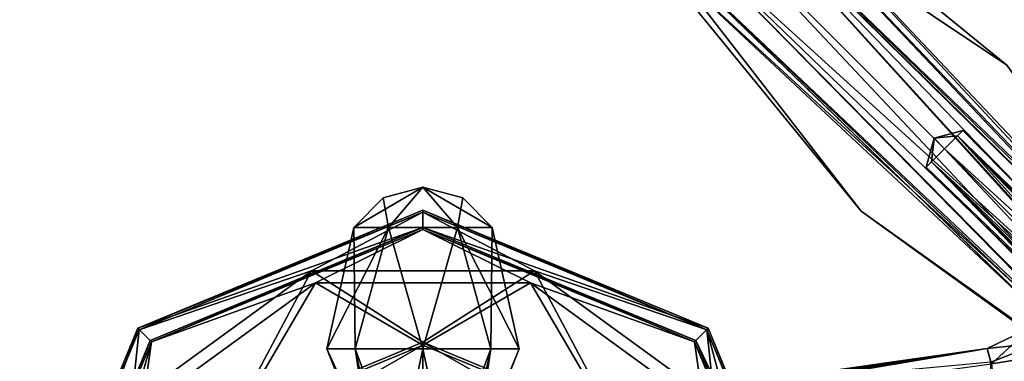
# Model space of a CAD drawing. Header units: millimetres. Extents: x -112 to 112, y -106 to 1587.
# Tile 24 of 158: x -110 to -25, y 11 to 41. Entities that reach past the tile are written whole.
import ezdxf

# ---------------------------------------------------------------- set-up
doc = ezdxf.new("R2010")
doc.units = ezdxf.units.MM
doc.header["$LTSCALE"] = 65.185185
for name, color, linetype in [('1035', 7, 'CONTINUOUS'), ('1037', 7, 'CONTINUOUS'), ('1040', 7, 'CONTINUOUS'), ('1041', 7, 'CONTINUOUS'), ('1042', 7, 'CONTINUOUS'), ('1043', 7, 'CONTINUOUS'), ('1192', 7, 'CONTINUOUS'), ('1193', 7, 'CONTINUOUS'), ('1194', 7, 'CONTINUOUS'), ('1195', 7, 'CONTINUOUS'), ('40', 7, 'CONTINUOUS'), ('42', 7, 'CONTINUOUS'), ('44', 7, 'CONTINUOUS'), ('46', 7, 'CONTINUOUS'), ('906', 7, 'CONTINUOUS'), ('907', 7, 'CONTINUOUS'), ('908', 7, 'CONTINUOUS'), ('909', 7, 'CONTINUOUS'), ('920', 7, 'CONTINUOUS'), ('921', 7, 'CONTINUOUS'), ('922', 7, 'CONTINUOUS')]:
    doc.layers.add(name, color=color, linetype=linetype)

msp = doc.modelspace()

# ---------------------------------------------------------------- linework, layer by layer
at = {"layer": '1035', "color": 7, "linetype": 'CONTINUOUS', "true_color": 0xe0f2ff}
for points in [[(-48.699, 55.851, 43.28), (-48.146, 56.404, 46.2), (-6.231, 11.353, 44.795), (-48.699, 55.851, 43.28)], [(-6.332, 12.074, 46.167), (-6.338, 12.084, 46.134), (-48.146, 56.404, 46.2), (-6.332, 12.074, 46.167)], [(-6.332, 12.074, 46.167), (-48.146, 56.404, 46.2), (-24.324, 36.981, 46.2), (-6.332, 12.074, 46.167)], [(-48.146, 56.404, 46.2), (-6.338, 12.084, 46.134), (-6.231, 11.353, 44.795), (-48.146, 56.404, 46.2)], [(-7.557, 12.398, 43.465), (-50.211, 54.34, 41.143), (-48.699, 55.851, 43.28), (-7.557, 12.398, 43.465)], [(-7.557, 12.398, 43.465), (-48.699, 55.851, 43.28), (-6.231, 11.353, 44.795), (-7.557, 12.398, 43.465)], [(-10.652, 10.652, 41.548), (-52.275, 52.275, 40.361), (-50.211, 54.34, 41.143), (-10.652, 10.652, 41.548)], [(-9.152, 11.804, 42.018), (-10.652, 10.652, 41.548), (-50.211, 54.34, 41.143), (-9.152, 11.804, 42.018)], [(-7.557, 12.398, 43.465), (-9.152, 11.804, 42.018), (-50.211, 54.34, 41.143), (-7.557, 12.398, 43.465)], [(-11.804, 9.152, 42.018), (-54.34, 50.211, 41.143), (-52.275, 52.275, 40.361), (-11.804, 9.152, 42.018)], [(-10.652, 10.652, 41.548), (-11.804, 9.152, 42.018), (-52.275, 52.275, 40.361), (-10.652, 10.652, 41.548)], [(-12.398, 7.557, 43.465), (-55.851, 48.699, 43.28), (-54.34, 50.211, 41.143), (-12.398, 7.557, 43.465)], [(-11.804, 9.152, 42.018), (-12.398, 7.557, 43.465), (-54.34, 50.211, 41.143), (-11.804, 9.152, 42.018)], [(-56.404, 48.146, 46.2), (-55.851, 48.699, 43.28), (-36.981, 24.324, 46.2), (-56.404, 48.146, 46.2)], [(-55.851, 48.699, 43.28), (-12.398, 7.557, 43.465), (-11.353, 6.231, 44.795), (-55.851, 48.699, 43.28)], [(-12.084, 6.338, 46.134), (-12.074, 6.332, 46.167), (-55.851, 48.699, 43.28), (-12.084, 6.338, 46.134)], [(-12.084, 6.338, 46.134), (-55.851, 48.699, 43.28), (-11.353, 6.231, 44.795), (-12.084, 6.338, 46.134)], [(-12.074, 6.332, 46.167), (-12.064, 6.327, 46.2), (-55.851, 48.699, 43.28), (-12.074, 6.332, 46.167)], [(-55.851, 48.699, 43.28), (-12.064, 6.327, 46.2), (-36.981, 24.324, 46.2), (-55.851, 48.699, 43.28)]]:
    msp.add_3dface(points, dxfattribs=at)
at = {"layer": '1037', "color": 7, "linetype": 'CONTINUOUS', "true_color": 0xe0f2ff}
for points in [[(-24.324, 36.981, 46.2), (-48.146, 56.404, 46.2), (-50.211, 54.34, 51.257), (-24.324, 36.981, 46.2)], [(-50.211, 54.34, 51.257), (-54.34, 50.211, 51.257), (-8.792, 8.792, 50.085), (-50.211, 54.34, 51.257)], [(-6.267, 11.649, 47.279), (-6.327, 12.064, 46.2), (-50.211, 54.34, 51.257), (-6.267, 11.649, 47.279)], [(-6.327, 12.064, 46.2), (-24.324, 36.981, 46.2), (-50.211, 54.34, 51.257), (-6.327, 12.064, 46.2)], [(-6.438, 11.146, 48.201), (-6.267, 11.649, 47.279), (-50.211, 54.34, 51.257), (-6.438, 11.146, 48.201)], [(-6.438, 11.146, 48.201), (-50.211, 54.34, 51.257), (-8.792, 8.792, 50.085), (-6.438, 11.146, 48.201)], [(-56.404, 48.146, 46.2), (-11.146, 6.438, 48.201), (-54.34, 50.211, 51.257), (-56.404, 48.146, 46.2)], [(-54.34, 50.211, 51.257), (-11.146, 6.438, 48.201), (-8.792, 8.792, 50.085), (-54.34, 50.211, 51.257)], [(-11.649, 6.267, 47.279), (-11.146, 6.438, 48.201), (-56.404, 48.146, 46.2), (-11.649, 6.267, 47.279)], [(-11.649, 6.267, 47.279), (-56.404, 48.146, 46.2), (-36.981, 24.324, 46.2), (-11.649, 6.267, 47.279)], [(-12.064, 6.327, 46.2), (-11.649, 6.267, 47.279), (-36.981, 24.324, 46.2), (-12.064, 6.327, 46.2)]]:
    msp.add_3dface(points, dxfattribs=at)
at = {"layer": '1040', "color": 7, "linetype": 'CONTINUOUS', "true_color": 0xe0f2ff}
for points in [[(-28.609, 30.859, 47.791), (-7.343, 7.343, 48.45), (-29.734, 29.734, 48.45), (-28.609, 30.859, 47.791)], [(-28.143, 31.325, 46.2), (-3.81, 6.584, 47.303), (-28.609, 30.859, 47.791), (-28.143, 31.325, 46.2)], [(-3.81, 6.584, 47.303), (-6.224, 7.712, 48.189), (-28.609, 30.859, 47.791), (-3.81, 6.584, 47.303)], [(-6.224, 7.712, 48.189), (-7.343, 7.343, 48.45), (-28.609, 30.859, 47.791), (-6.224, 7.712, 48.189)], [(-3.658, 6.736, 46.77), (-3.81, 6.584, 47.303), (-28.143, 31.325, 46.2), (-3.658, 6.736, 46.77)], [(-3.606, 6.788, 46.2), (-3.658, 6.736, 46.77), (-28.143, 31.325, 46.2), (-3.606, 6.788, 46.2)], [(-29.734, 29.734, 48.45), (-7.712, 6.221, 48.188), (-30.859, 28.609, 47.791), (-29.734, 29.734, 48.45)], [(-7.343, 7.343, 48.45), (-7.712, 6.221, 48.188), (-29.734, 29.734, 48.45), (-7.343, 7.343, 48.45)], [(-30.859, 28.609, 47.791), (-6.788, 3.606, 46.2), (-31.325, 28.143, 46.2), (-30.859, 28.609, 47.791)], [(-7.712, 6.221, 48.188), (-6.584, 3.81, 47.303), (-30.859, 28.609, 47.791), (-7.712, 6.221, 48.188)], [(-6.584, 3.81, 47.303), (-6.736, 3.658, 46.77), (-30.859, 28.609, 47.791), (-6.584, 3.81, 47.303)], [(-6.736, 3.658, 46.77), (-6.788, 3.606, 46.2), (-30.859, 28.609, 47.791), (-6.736, 3.658, 46.77)]]:
    msp.add_3dface(points, dxfattribs=at)
at = {"layer": '1041', "color": 7, "linetype": 'CONTINUOUS', "true_color": 0xe0f2ff}
for points in [[(-28.143, 31.325, 46.2), (-28.609, 30.859, 47.791), (-30.652, 30.652, 46.2), (-28.143, 31.325, 46.2)], [(-28.609, 30.859, 47.791), (-29.734, 29.734, 48.45), (-30.652, 30.652, 46.2), (-28.609, 30.859, 47.791)], [(-30.859, 28.609, 47.791), (-31.325, 28.143, 46.2), (-30.652, 30.652, 46.2), (-30.859, 28.609, 47.791)], [(-29.734, 29.734, 48.45), (-30.859, 28.609, 47.791), (-30.652, 30.652, 46.2), (-29.734, 29.734, 48.45)]]:
    msp.add_3dface(points, dxfattribs=at)
at = {"layer": '1042', "color": 7, "linetype": 'CONTINUOUS', "true_color": 0xe0f2ff}
for points in [[(-29.734, 29.734, 43.95), (-4.072, 6.322, 44.609), (-28.609, 30.859, 44.609), (-29.734, 29.734, 43.95)], [(-3.606, 6.788, 46.2), (-28.143, 31.325, 46.2), (-28.609, 30.859, 44.609), (-3.606, 6.788, 46.2)], [(-4.072, 6.322, 44.609), (-3.606, 6.788, 46.2), (-28.609, 30.859, 44.609), (-4.072, 6.322, 44.609)], [(-30.859, 28.609, 44.609), (-5.197, 5.197, 43.95), (-29.734, 29.734, 43.95), (-30.859, 28.609, 44.609)], [(-5.197, 5.197, 43.95), (-4.072, 6.322, 44.609), (-29.734, 29.734, 43.95), (-5.197, 5.197, 43.95)], [(-31.325, 28.143, 46.2), (-6.322, 4.072, 44.609), (-30.859, 28.609, 44.609), (-31.325, 28.143, 46.2)], [(-6.322, 4.072, 44.609), (-5.197, 5.197, 43.95), (-30.859, 28.609, 44.609), (-6.322, 4.072, 44.609)], [(-6.788, 3.606, 46.2), (-6.322, 4.072, 44.609), (-31.325, 28.143, 46.2), (-6.788, 3.606, 46.2)]]:
    msp.add_3dface(points, dxfattribs=at)
at = {"layer": '1043', "color": 7, "linetype": 'CONTINUOUS', "true_color": 0xe0f2ff}
for points in [[(-28.143, 31.325, 46.2), (-30.652, 30.652, 46.2), (-28.609, 30.859, 44.609), (-28.143, 31.325, 46.2)], [(-30.652, 30.652, 46.2), (-29.734, 29.734, 43.95), (-28.609, 30.859, 44.609), (-30.652, 30.652, 46.2)], [(-30.652, 30.652, 46.2), (-31.325, 28.143, 46.2), (-30.859, 28.609, 44.609), (-30.652, 30.652, 46.2)], [(-30.652, 30.652, 46.2), (-30.859, 28.609, 44.609), (-29.734, 29.734, 43.95), (-30.652, 30.652, 46.2)]]:
    msp.add_3dface(points, dxfattribs=at)
at = {"layer": '1192', "linetype": 'CONTINUOUS'}
for points in [[(-78, 22.907, 72.012), (-75, 26.4, 66.816), (-78.471, 25.463, 66.816), (-78, 22.907, 72.012)], [(-72, 22.907, 72.012), (-75, 26.4, 66.816), (-78, 22.907, 72.012), (-72, 22.907, 72.012)], [(-71.529, 25.463, 66.816), (-75, 26.4, 66.816), (-69, 22.907, 66.816), (-71.529, 25.463, 66.816)], [(-69, 22.907, 66.816), (-75, 26.4, 66.816), (-72, 22.907, 72.012), (-69, 22.907, 66.816)], [(-81, 22.907, 66.816), (-78, 22.907, 72.012), (-78.471, 25.463, 66.816), (-81, 22.907, 66.816)]]:
    msp.add_3dface(points, dxfattribs=at)
at = {"layer": '1193', "linetype": 'CONTINUOUS'}
for points in [[(-81, 22.907, 66.816), (-83.342, 12.359, 66.816), (-80.899, 12.359, 72.715), (-81, 22.907, 66.816)], [(-78, 22.907, 72.012), (-81, 22.907, 66.816), (-80.899, 12.359, 72.715), (-78, 22.907, 72.012)], [(-78, 22.907, 72.012), (-80.899, 12.359, 72.715), (-75, 12.359, 75.158), (-78, 22.907, 72.012)], [(-72, 22.907, 72.012), (-78, 22.907, 72.012), (-75, 12.359, 75.158), (-72, 22.907, 72.012)], [(-72, 22.907, 72.012), (-75, 12.359, 75.158), (-69.101, 12.359, 72.715), (-72, 22.907, 72.012)], [(-69, 22.907, 66.816), (-72, 22.907, 72.012), (-66.658, 12.359, 66.816), (-69, 22.907, 66.816)], [(-72, 22.907, 72.012), (-69.101, 12.359, 72.715), (-66.658, 12.359, 66.816), (-72, 22.907, 72.012)], [(-79.363, 2.321, 66.816), (-78.757, 2.32, 69.033), (-83.342, 12.359, 66.816), (-79.363, 2.321, 66.816)], [(-83.342, 12.359, 66.816), (-78.757, 2.32, 69.033), (-80.899, 12.359, 72.715), (-83.342, 12.359, 66.816)], [(-78.757, 2.32, 69.033), (-77.139, 2.317, 70.615), (-80.899, 12.359, 72.715), (-78.757, 2.32, 69.033)], [(-80.899, 12.359, 72.715), (-77.139, 2.317, 70.615), (-75, 12.359, 75.158), (-80.899, 12.359, 72.715)], [(-77.139, 2.317, 70.615), (-72.861, 2.317, 70.615), (-75, 12.359, 75.158), (-77.139, 2.317, 70.615)], [(-75, 12.359, 75.158), (-72.861, 2.317, 70.615), (-69.101, 12.359, 72.715), (-75, 12.359, 75.158)], [(-72.861, 2.317, 70.615), (-71.243, 2.32, 69.033), (-69.101, 12.359, 72.715), (-72.861, 2.317, 70.615)], [(-71.243, 2.32, 69.033), (-70.637, 2.321, 66.816), (-69.101, 12.359, 72.715), (-71.243, 2.32, 69.033)], [(-69.101, 12.359, 72.715), (-70.637, 2.321, 66.816), (-66.658, 12.359, 66.816), (-69.101, 12.359, 72.715)]]:
    msp.add_3dface(points, dxfattribs=at)
at = {"layer": '1194', "linetype": 'CONTINUOUS'}
for points in [[(-75, 26.4, 66.816), (-81, 22.907, 66.816), (-78.471, 25.463, 66.816), (-75, 26.4, 66.816)], [(-81, 22.907, 66.816), (-75, 26.4, 66.816), (-78, 22.907, 61.62), (-81, 22.907, 66.816)], [(-78, 22.907, 61.62), (-75, 26.4, 66.816), (-72, 22.907, 61.62), (-78, 22.907, 61.62)], [(-75, 26.4, 66.816), (-71.529, 25.463, 66.816), (-72, 22.907, 61.62), (-75, 26.4, 66.816)], [(-71.529, 25.463, 66.816), (-69, 22.907, 66.816), (-72, 22.907, 61.62), (-71.529, 25.463, 66.816)]]:
    msp.add_3dface(points, dxfattribs=at)
at = {"layer": '1195', "linetype": 'CONTINUOUS'}
for points in [[(-83.342, 12.359, 66.816), (-81, 22.907, 66.816), (-78, 22.907, 61.62), (-83.342, 12.359, 66.816)], [(-83.342, 12.359, 66.816), (-78, 22.907, 61.62), (-80.899, 12.359, 60.917), (-83.342, 12.359, 66.816)], [(-78, 22.907, 61.62), (-75, 12.359, 58.474), (-80.899, 12.359, 60.917), (-78, 22.907, 61.62)], [(-78, 22.907, 61.62), (-72, 22.907, 61.62), (-75, 12.359, 58.474), (-78, 22.907, 61.62)], [(-72, 22.907, 61.62), (-69.101, 12.359, 60.917), (-75, 12.359, 58.474), (-72, 22.907, 61.62)], [(-72, 22.907, 61.62), (-69, 22.907, 66.816), (-69.101, 12.359, 60.917), (-72, 22.907, 61.62)], [(-69, 22.907, 66.816), (-66.658, 12.359, 66.816), (-69.101, 12.359, 60.917), (-69, 22.907, 66.816)], [(-79.363, 2.321, 66.816), (-83.342, 12.359, 66.816), (-80.899, 12.359, 60.917), (-79.363, 2.321, 66.816)], [(-79.216, 2.321, 65.693), (-79.363, 2.321, 66.816), (-80.899, 12.359, 60.917), (-79.216, 2.321, 65.693)], [(-77.139, 2.317, 63.017), (-79.216, 2.321, 65.693), (-80.899, 12.359, 60.917), (-77.139, 2.317, 63.017)], [(-75, 12.359, 58.474), (-77.139, 2.317, 63.017), (-80.899, 12.359, 60.917), (-75, 12.359, 58.474)], [(-72.861, 2.317, 63.017), (-77.139, 2.317, 63.017), (-75, 12.359, 58.474), (-72.861, 2.317, 63.017)], [(-69.101, 12.359, 60.917), (-72.861, 2.317, 63.017), (-75, 12.359, 58.474), (-69.101, 12.359, 60.917)], [(-70.784, 2.321, 65.693), (-72.861, 2.317, 63.017), (-69.101, 12.359, 60.917), (-70.784, 2.321, 65.693)], [(-70.637, 2.321, 66.816), (-70.784, 2.321, 65.693), (-66.658, 12.359, 66.816), (-70.637, 2.321, 66.816)], [(-66.658, 12.359, 66.816), (-70.784, 2.321, 65.693), (-69.101, 12.359, 60.917), (-66.658, 12.359, 66.816)]]:
    msp.add_3dface(points, dxfattribs=at)
at = {"layer": '40', "color": 7, "linetype": 'CONTINUOUS', "true_color": 0xe0f2ff}
for points in [[(-26.026, 12.38), (-25.661, 11.05, 6.451), (-22.182, 14.238, 0), (-26.026, 12.38)], [(-22.182, 14.238, 0), (-25.661, 11.05, 6.451), (-21.708, 11.69, 8.756), (-22.182, 14.238, 0)], [(-25.661, 11.05, 6.451), (-25.256, 7.385, 11.625), (-21.708, 11.69, 8.756), (-25.661, 11.05, 6.451)], [(-21.708, 11.69, 8.756), (-25.256, 7.385, 11.625), (-21.161, 5.481, 14.79), (-21.708, 11.69, 8.756)]]:
    msp.add_3dface(points, dxfattribs=at)
at = {"layer": '42', "color": 7, "linetype": 'CONTINUOUS', "true_color": 0xe0f2ff}
for points in [[(-26.026, 12.38), (-22.182, 14.238, 0), (-21.386, 12.893, -7.083), (-26.026, 12.38)], [(-26.026, 12.38), (-21.386, 12.893, -7.083), (-25.734, 11.21, -6.056), (-26.026, 12.38)], [(-21.386, 12.893, -7.083), (-19.69, 9.079, -12.776), (-25.797, 7.567, -11.382), (-21.386, 12.893, -7.083)], [(-25.734, 11.21, -6.056), (-21.386, 12.893, -7.083), (-25.797, 7.567, -11.382), (-25.734, 11.21, -6.056)]]:
    msp.add_3dface(points, dxfattribs=at)
at = {"layer": '44', "color": 7, "linetype": 'CONTINUOUS', "true_color": 0xe0f2ff}
for points in [[(-73.27, 5.501, 2.513), (-26.026, 12.38), (-74.766, 5.458, 1.013), (-73.27, 5.501, 2.513)], [(-74.766, 5.458, 1.013), (-26.026, 12.38), (-50.6, 8.907), (-74.766, 5.458, 1.013)], [(-72.016, 5.475, 3.548), (-26.026, 12.38), (-73.27, 5.501, 2.513), (-72.016, 5.475, 3.548)], [(-70.3, 5.348, 4.879), (-26.026, 12.38), (-72.016, 5.475, 3.548), (-70.3, 5.348, 4.879)], [(-68.813, 5.147, 5.995), (-26.026, 12.38), (-70.3, 5.348, 4.879), (-68.813, 5.147, 5.995)], [(-25.661, 11.05, 6.451), (-26.026, 12.38), (-68.813, 5.147, 5.995), (-25.661, 11.05, 6.451)]]:
    msp.add_3dface(points, dxfattribs=at)
at = {"layer": '46', "color": 7, "linetype": 'CONTINUOUS', "true_color": 0xe0f2ff}
msp.add_3dface([(-26.026, 12.38), (-25.734, 11.21, -6.056), (-50.6, 8.907), (-26.026, 12.38)], dxfattribs=at)
at = {"layer": '906', "linetype": 'CONTINUOUS'}
for points in [[(-91.641, 6.041, -43.85), (-75, 10.545, -43.463), (-75, 12.935, -43.85), (-91.641, 6.041, -43.85)], [(-75, 10.545, -43.463), (-60.048, 4.352, -43.463), (-75, 12.935, -43.85), (-75, 10.545, -43.463)], [(-75, 12.935, -43.85), (-60.048, 4.352, -43.463), (-58.359, 6.041, -43.85), (-75, 12.935, -43.85)]]:
    msp.add_3dface(points, dxfattribs=at)
at = {"layer": '907', "linetype": 'CONTINUOUS'}
for points in [[(-99.625, 14.025, -56), (-84.662, 19.135, -47.987), (-75, 24.225, -56), (-99.625, 14.025, -56)], [(-84.662, 19.135, -47.987), (-65.338, 19.135, -47.987), (-75, 24.225, -56), (-84.662, 19.135, -47.987)], [(-75, 24.225, -56), (-65.338, 19.135, -47.987), (-50.375, 14.025, -56), (-75, 24.225, -56)], [(-100.294, 7.777, -47.987), (-91.641, 6.041, -43.85), (-84.662, 19.135, -47.987), (-100.294, 7.777, -47.987)], [(-100.294, 7.777, -47.987), (-84.662, 19.135, -47.987), (-99.625, 14.025, -56), (-100.294, 7.777, -47.987)], [(-91.641, 6.041, -43.85), (-75, 12.935, -43.85), (-84.662, 19.135, -47.987), (-91.641, 6.041, -43.85)], [(-84.662, 19.135, -47.987), (-75, 12.935, -43.85), (-65.338, 19.135, -47.987), (-84.662, 19.135, -47.987)], [(-75, 12.935, -43.85), (-58.359, 6.041, -43.85), (-65.338, 19.135, -47.987), (-75, 12.935, -43.85)], [(-65.338, 19.135, -47.987), (-58.359, 6.041, -43.85), (-49.706, 7.777, -47.987), (-65.338, 19.135, -47.987)], [(-65.338, 19.135, -47.987), (-49.706, 7.777, -47.987), (-50.375, 14.025, -56), (-65.338, 19.135, -47.987)], [(-109.825, -10.6, -56), (-100.294, 7.777, -47.987), (-99.625, 14.025, -56), (-109.825, -10.6, -56)], [(-49.706, 7.777, -47.987), (-43.734, -10.6, -47.987), (-50.375, 14.025, -56), (-49.706, 7.777, -47.987)], [(-50.375, 14.025, -56), (-43.734, -10.6, -47.987), (-40.175, -10.6, -56), (-50.375, 14.025, -56)]]:
    msp.add_3dface(points, dxfattribs=at)
at = {"layer": '908', "linetype": 'CONTINUOUS'}
for points in [[(-99.749, 14.149, -58), (-75, 24.225, -56), (-75, 24.4, -58), (-99.749, 14.149, -58)], [(-99.625, 14.025, -56), (-75, 24.225, -56), (-99.749, 14.149, -58), (-99.625, 14.025, -56)], [(-75, 24.225, -56), (-50.375, 14.025, -56), (-75, 24.4, -58), (-75, 24.225, -56)], [(-75, 24.4, -58), (-50.375, 14.025, -56), (-50.251, 14.149, -58), (-75, 24.4, -58)], [(-110, -10.6, -58), (-99.625, 14.025, -56), (-99.749, 14.149, -58), (-110, -10.6, -58)], [(-109.825, -10.6, -56), (-99.625, 14.025, -56), (-110, -10.6, -58), (-109.825, -10.6, -56)], [(-50.375, 14.025, -56), (-40.175, -10.6, -56), (-50.251, 14.149, -58), (-50.375, 14.025, -56)], [(-50.251, 14.149, -58), (-40.175, -10.6, -56), (-40, -10.6, -58), (-50.251, 14.149, -58)]]:
    msp.add_3dface(points, dxfattribs=at)
at = {"layer": '909', "linetype": 'CONTINUOUS'}
for points in [[(-99.749, 14.149, -58), (-75, 24.4, -58), (-75, 22.894, -58), (-99.749, 14.149, -58)], [(-75, 24.4, -58), (-50.251, 14.149, -58), (-75, 22.894, -58), (-75, 24.4, -58)], [(-98.684, 13.084, -58), (-99.749, 14.149, -58), (-75, 22.894, -58), (-98.684, 13.084, -58)], [(-75, 22.894, -58), (-50.251, 14.149, -58), (-51.316, 13.084, -58), (-75, 22.894, -58)], [(-110, -10.6, -58), (-99.749, 14.149, -58), (-108.494, -10.6, -58), (-110, -10.6, -58)], [(-108.494, -10.6, -58), (-99.749, 14.149, -58), (-98.684, 13.084, -58), (-108.494, -10.6, -58)], [(-50.251, 14.149, -58), (-40, -10.6, -58), (-51.316, 13.084, -58), (-50.251, 14.149, -58)], [(-51.316, 13.084, -58), (-40, -10.6, -58), (-41.506, -10.6, -58), (-51.316, 13.084, -58)]]:
    msp.add_3dface(points, dxfattribs=at)
at = {"layer": '920', "linetype": 'CONTINUOUS'}
for points in [[(-91.472, 5.872, -45.331), (-75, 12.695, -45.331), (-89.782, 4.182, -44.944), (-91.472, 5.872, -45.331)], [(-89.782, 4.182, -44.944), (-75, 12.695, -45.331), (-75, 10.305, -44.944), (-89.782, 4.182, -44.944)], [(-75, 12.695, -45.331), (-58.528, 5.872, -45.331), (-75, 10.305, -44.944), (-75, 12.695, -45.331)]]:
    msp.add_3dface(points, dxfattribs=at)
at = {"layer": '921', "linetype": 'CONTINUOUS'}
for points in [[(-75, 22.731, -56.131), (-84.322, 18.09, -49.008), (-98.568, 12.968, -56.131), (-75, 22.731, -56.131)], [(-65.678, 18.09, -49.008), (-84.322, 18.09, -49.008), (-75, 22.731, -56.131), (-65.678, 18.09, -49.008)], [(-51.432, 12.968, -56.131), (-65.678, 18.09, -49.008), (-75, 22.731, -56.131), (-51.432, 12.968, -56.131)], [(-84.322, 18.09, -49.008), (-91.472, 5.872, -45.331), (-99.405, 7.132, -49.008), (-84.322, 18.09, -49.008)], [(-84.322, 18.09, -49.008), (-99.405, 7.132, -49.008), (-98.568, 12.968, -56.131), (-84.322, 18.09, -49.008)], [(-75, 12.695, -45.331), (-91.472, 5.872, -45.331), (-84.322, 18.09, -49.008), (-75, 12.695, -45.331)], [(-65.678, 18.09, -49.008), (-75, 12.695, -45.331), (-84.322, 18.09, -49.008), (-65.678, 18.09, -49.008)], [(-58.528, 5.872, -45.331), (-75, 12.695, -45.331), (-65.678, 18.09, -49.008), (-58.528, 5.872, -45.331)], [(-50.595, 7.132, -49.008), (-58.528, 5.872, -45.331), (-65.678, 18.09, -49.008), (-50.595, 7.132, -49.008)], [(-50.595, 7.132, -49.008), (-65.678, 18.09, -49.008), (-51.432, 12.968, -56.131), (-50.595, 7.132, -49.008)], [(-105.167, -10.6, -49.008), (-108.331, -10.6, -56.131), (-98.568, 12.968, -56.131), (-105.167, -10.6, -49.008)], [(-99.405, 7.132, -49.008), (-105.167, -10.6, -49.008), (-98.568, 12.968, -56.131), (-99.405, 7.132, -49.008)], [(-41.669, -10.6, -56.131), (-50.595, 7.132, -49.008), (-51.432, 12.968, -56.131), (-41.669, -10.6, -56.131)]]:
    msp.add_3dface(points, dxfattribs=at)
at = {"layer": '922', "linetype": 'CONTINUOUS'}
for points in [[(-98.684, 13.084, -58), (-75, 22.894, -58), (-98.568, 12.968, -56.131), (-98.684, 13.084, -58)], [(-75, 22.894, -58), (-75, 22.731, -56.131), (-98.568, 12.968, -56.131), (-75, 22.894, -58)], [(-75, 22.894, -58), (-51.316, 13.084, -58), (-75, 22.731, -56.131), (-75, 22.894, -58)], [(-51.316, 13.084, -58), (-51.432, 12.968, -56.131), (-75, 22.731, -56.131), (-51.316, 13.084, -58)], [(-108.494, -10.6, -58), (-98.684, 13.084, -58), (-108.331, -10.6, -56.131), (-108.494, -10.6, -58)], [(-108.331, -10.6, -56.131), (-98.684, 13.084, -58), (-98.568, 12.968, -56.131), (-108.331, -10.6, -56.131)], [(-51.316, 13.084, -58), (-41.506, -10.6, -58), (-51.432, 12.968, -56.131), (-51.316, 13.084, -58)], [(-41.506, -10.6, -58), (-41.669, -10.6, -56.131), (-51.432, 12.968, -56.131), (-41.506, -10.6, -58)]]:
    msp.add_3dface(points, dxfattribs=at)

doc.saveas('drawing.dxf')
